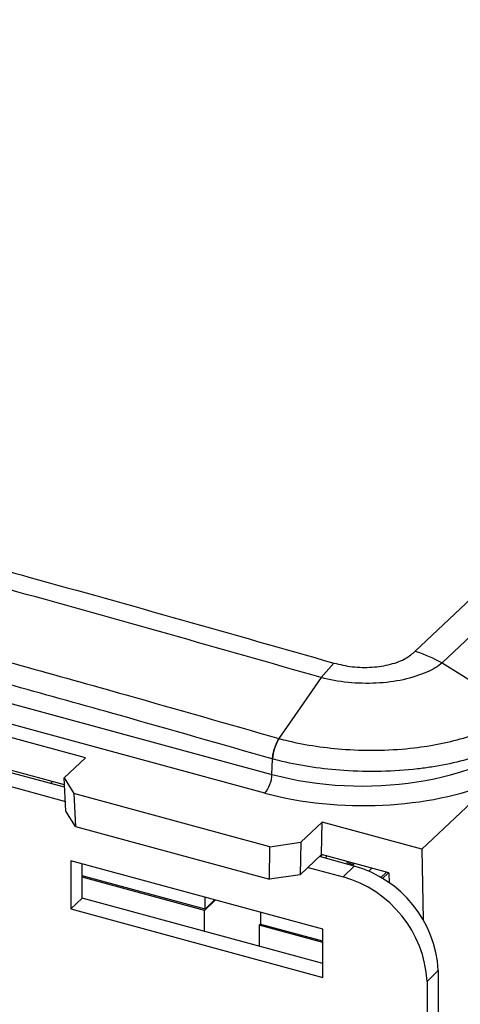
# Model space of a CAD drawing. Header units: millimetres. Extents: x 15 to 398, y 23 to 267.
# Tile 14 of 31: x 289 to 304, y 169 to 201. Entities that reach past the tile are written whole.
import ezdxf

# ---------------------------------------------------------------- set-up
doc = ezdxf.new("R2010")
doc.units = ezdxf.units.MM

msp = doc.modelspace()

# ---------------------------------------------------------------- linework, layer by layer
at = {"color": 7, "linetype": 'Continuous', "lineweight": 25}
for p, q in [((302.1874, 180.3093), (328.7729, 205.4053)), ((329.6587, 205.0057), (303.083, 179.919)), ((273.1004, 182.8024), (297.407, 176.1964)), ((297.167, 175.5724), (272.8604, 182.1784)), ((299.4727, 179.9127), (299.0502, 179.4295)), ((303.083, 179.919), (303.0837, 179.9186)), ((303.0837, 179.9186), (305.6429, 178.3273)), ((291.1803, 176.75), (288.5753, 177.458)), ((290.4697, 176.0793), (291.1803, 176.75)), ((297.407, 176.1964), (297.4259, 176.7098)), ((290.4864, 175.7658), (288.4473, 176.32)), ((290.4818, 175.8511), (288.5165, 176.3853)), ((288.0641, 175.9582), (290.5116, 175.2931)), ((290.0785, 175.9607), (290.0111, 175.895)), ((290.4697, 176.0793), (290.7895, 175.56)), ((290.5285, 174.9745), (290.4697, 176.0793)), ((304.7873, 175.9386), (302.4129, 173.6973)), ((297.3415, 173.7793), (290.7895, 175.56)), ((290.7895, 175.56), (290.8484, 174.4552)), ((290.8484, 174.4552), (290.5285, 174.9745)), ((298.3714, 173.9318), (299.082, 174.6025)), ((299.0624, 173.5191), (299.082, 174.6025)), ((302.4129, 173.6973), (299.082, 174.6025)), ((290.8484, 174.4552), (297.3219, 172.6959)), ((297.3415, 173.7793), (298.3714, 173.9318)), ((298.3714, 173.9318), (298.3518, 172.8483)), ((297.3219, 172.6959), (297.3415, 173.7793)), ((298.3518, 172.8483), (299.0624, 173.5191)), ((299.0844, 173.5131), (299.017, 173.4474)), ((301.3091, 172.9085), (299.0624, 173.5191)), ((302.4129, 173.6973), (302.455, 171.3479)), ((299.1015, 171.0299), (290.6995, 173.3134)), ((290.6995, 173.3134), (290.6995, 171.7062)), ((291.0729, 172.0706), (291.0729, 173.2119)), ((300.1515, 173.1391), (298.9933, 173.4539)), ((299.2207, 173.4761), (299.2028, 173.3969)), ((299.9061, 173.2898), (299.9061, 173.2518)), ((299.9061, 173.2518), (300.1272, 173.1917)), ((300.1272, 173.2297), (300.1272, 173.1917)), ((300.1272, 173.1917), (300.1436, 173.2252)), ((298.61, 173.0921), (299.7781, 172.7746)), ((299.7781, 172.7746), (300.1515, 173.1391)), ((300.7428, 173.0624), (300.6419, 172.964)), ((301.0458, 172.7543), (301.2267, 172.9309)), ((301.2954, 172.9122), (301.0999, 172.7214)), ((301.3091, 172.9085), (301.315, 172.5782)), ((295.173, 171.6961), (291.0729, 172.8104)), ((295.1601, 171.656), (291.0729, 172.7668)), ((298.3518, 172.8483), (297.3219, 172.6959)), ((291.0729, 172.0706), (290.6995, 171.7062)), ((299.1015, 169.8886), (291.0729, 172.0706)), ((295.1601, 171.656), (295.5168, 172.0041)), ((295.173, 171.6961), (295.173, 172.0976)), ((295.4947, 172.0101), (295.173, 171.6961)), ((290.6995, 171.7062), (299.1015, 169.4227)), ((295.1601, 170.9598), (295.1601, 171.656)), ((297.0373, 171.1895), (297.0373, 171.5909)), ((296.9802, 171.1613), (297.0373, 171.217)), ((299.1015, 170.5848), (296.9802, 171.1613)), ((296.9802, 171.1613), (296.9802, 170.4651)), ((299.1015, 170.6285), (297.0373, 171.1895)), ((299.1015, 169.4227), (299.1015, 171.0299)), ((302.9595, 169.6544), (302.5861, 169.29)), ((302.9595, 169.6544), (302.9595, 146.6609)), ((302.5861, 169.29), (302.5861, 146.2964))]:
    msp.add_line(p, q, dxfattribs=at)
at = {"color": 7, "linetype": 'Continuous', "lineweight": 25, "flags": 128}
msp.add_lwpolyline([(299.0503, 179.4296), (298.3465, 178.4134), (297.6401, 177.3935)], dxfattribs=at)
at = {"color": 7, "linetype": 'Continuous', "lineweight": 25}
for centre, radius, start, end in [((298.8471, 176.6337), 1.4232, 147.77163, 176.93591), ((296.3869, 176.2304), 1.0206, 319.8504, 358.08912), ((299.1102, 169.4263), 3.856, 3.3916, 74.33378), ((298.7368, 169.0618), 3.856, 3.39149, 74.33375)]:
    msp.add_arc(centre, radius, start, end, dxfattribs=at)
for centre, major_axis, ratio, start_param, end_param in [((300.3743, 179.0467), (6.3522, -0.0343), 0.5095681, 4.2291004, 5.7983757), ((300.3701, 178.6072), (6.8599, -0.0547), 0.5034067, 4.2305938, 5.4159896)]:
    msp.add_ellipse(centre, major_axis=major_axis, ratio=ratio, start_param=start_param, end_param=end_param, dxfattribs=at)
for points, knots in [([(275.1407, 186.5259), (277.5011, 185.9182), (282.2218, 184.7029), (290.3341, 182.5171), (296.0819, 180.8791), (299.4728, 179.9127)], [0, 0, 0, 0, 0.2908093, 0.5816185, 1, 1, 1, 1]), ([(299.0503, 179.4296), (295.6646, 180.3945), (289.9225, 182.0308), (281.8165, 184.2149), (277.0969, 185.4299), (274.7371, 186.0374)], [0, 0, 0, 0, 0.4180692, 0.7090345, 1, 1, 1, 1]), ([(273.3598, 183.9923), (275.0634, 183.5553), (279.1131, 182.5165), (285.5061, 180.8072), (291.8961, 179.0423), (295.9393, 177.8817), (297.6401, 177.3934)], [0, 0, 0, 0, 0.21033135, 0.5, 0.78966665, 1, 1, 1, 1]), ([(297.4127, 176.7134), (295.7131, 177.2013), (291.6729, 178.3611), (285.2875, 180.1247), (278.8992, 181.8327), (274.8524, 182.8708), (273.15, 183.3075)], [0, 0, 0, 0, 0.2103333, 0.5, 0.7896686, 1, 1, 1, 1]), ([(299.4727, 179.9127), (299.675, 179.8643), (300.0794, 179.7677), (300.7526, 179.7592), (301.3767, 179.8574), (301.8869, 180.0479), (302.0916, 180.2259), (302.1874, 180.3093)], [0, 0, 0, 0, 0.2051584, 0.4101657, 0.6148245, 0.8196856, 1, 1, 1, 1]), ([(302.1874, 180.3093), (302.199, 180.306), (302.5031, 180.2209), (302.7987, 180.067), (303.083, 179.919)], [0, 0, 0, 0, 0.0382015, 1, 1, 1, 1]), ([(303.0837, 179.9186), (303.0837, 179.9186), (302.9541, 179.7921), (302.5705, 179.5877), (301.8194, 179.3349), (300.8962, 179.2184), (299.9397, 179.2427), (299.3284, 179.3539), (299.0502, 179.4295), (299.0502, 179.4295)], [0, 0, 0, 0, 0.0000064, 0.1800366, 0.3880948, 0.592685, 0.7960924, 0.9999934, 1, 1, 1, 1]), ([(297.6432, 177.3927), (297.7425, 177.3671), (298.433, 177.1892), (299.5837, 177.0214), (301.0245, 176.9894), (301.9387, 177.0512), (303.0726, 177.2068), (304.3444, 177.5204), (305.2482, 178.0281), (305.6025, 178.2881), (305.6427, 178.3274), (305.6428, 178.3274)], [0, 0, 0, 0, 0.03598907, 0.25021314, 0.37534033, 0.50046764, 0.54993311, 0.76457562, 0.97209821, 0.99999679, 1, 1, 1, 1]), ([(305.995, 177.7033), (305.9945, 177.7028), (305.9525, 177.6673), (305.5757, 177.3656), (304.8382, 176.9748), (303.704, 176.6246), (302.9157, 176.4638), (302.0337, 176.3437), (301.0539, 176.2778), (299.8605, 176.3038), (298.7465, 176.4252), (297.957, 176.573), (297.5324, 176.6823), (297.4259, 176.7098)], [0, 0, 0, 0, 0.0003197, 0.0272061, 0.2343867, 0.3419841, 0.4495814, 0.4990156, 0.6240867, 0.7491579, 0.8565951, 0.9640323, 1, 1, 1, 1]), ([(297.6401, 177.3935), (297.6116, 177.3474), (297.5544, 177.2553), (297.4846, 177.0786), (297.4326, 176.8911), (297.4193, 176.7726), (297.4127, 176.7133)], [0, 0, 0, 0, 0.2499956, 0.50000005, 0.74999934, 1, 1, 1, 1]), ([(297.6401, 177.3935), (297.6401, 177.3935), (297.6411, 177.3932), (297.6422, 177.3929), (297.6432, 177.3927)], [0, 0, 0, 0, 0.0087312, 1, 1, 1, 1]), ([(297.4259, 176.7098), (297.4249, 176.71), (297.4205, 176.7112), (297.4161, 176.7124), (297.4127, 176.7133)], [0, 0, 0, 0, 0.22006012, 1, 1, 1, 1])]:
    msp.add_open_spline(points, degree=3, knots=knots, dxfattribs=at)

doc.saveas('drawing.dxf')
